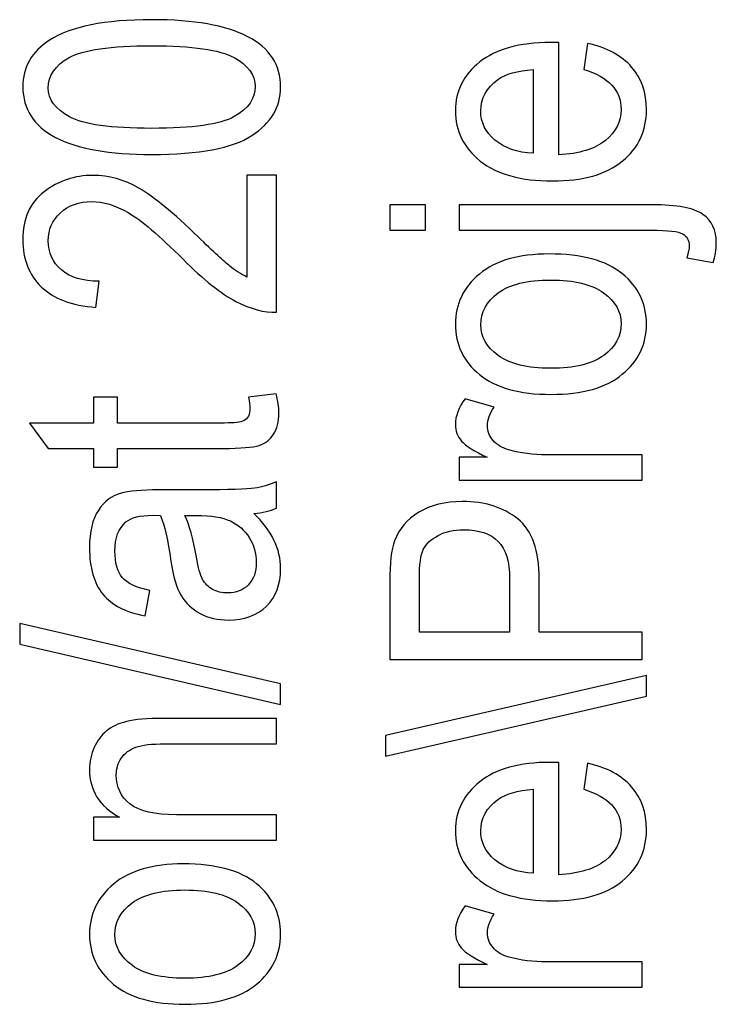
# Model space of a CAD drawing. Header units: centimetres. Extents: x -94 to 21, y -30 to 196.
# Tile 3 of 143: x -19.86 to -19.288, y -27.022 to -26.213. Entities that reach past the tile are written whole.
import ezdxf

# ---------------------------------------------------------------- set-up
doc = ezdxf.new("R2010")
doc.units = ezdxf.units.CM
doc.header["$MEASUREMENT"] = 0
doc.layers.add('Ebene 1', color=7, linetype='Continuous')

msp = doc.modelspace()

# ---------------------------------------------------------------- linework, layer by layer
at = {"layer": 'Ebene 1', "color": 136}
for points, knots in [([(-19.75191, -26.32373), (-19.78668, -26.32373), (-19.81304, -26.31904), (-19.83096, -26.30968), (-19.84887, -26.30031), (-19.85786, -26.2865), (-19.85786, -26.26825), (-19.85786, -26.25207), (-19.85061, -26.23932), (-19.83608, -26.22999), (-19.8185, -26.21869), (-19.79045, -26.21304), (-19.75191, -26.21304), (-19.71729, -26.21304), (-19.69097, -26.21768), (-19.67301, -26.227), (-19.65504, -26.23633), (-19.64606, -26.25019), (-19.64606, -26.26854), (-19.64606, -26.28471), (-19.65398, -26.29794), (-19.66982, -26.30828), (-19.68566, -26.31856), (-19.71304, -26.32373), (-19.75191, -26.32373)], [0, 0, 0, 0, 0.125, 0.125, 0.125, 0.25, 0.25, 0.25, 0.375, 0.375, 0.375, 0.5, 0.5, 0.5, 0.625, 0.625, 0.625, 0.75, 0.75, 0.75, 0.875, 0.875, 0.875, 1, 1, 1, 1]), ([(-19.75196, -26.30229), (-19.71825, -26.30229), (-19.69561, -26.29905), (-19.68416, -26.29263), (-19.67267, -26.28621), (-19.66692, -26.27795), (-19.66692, -26.26791), (-19.66692, -26.25839), (-19.67272, -26.25048), (-19.68436, -26.24405), (-19.69599, -26.23768), (-19.7185, -26.23449), (-19.75196, -26.23449), (-19.78581, -26.23449), (-19.80841, -26.23773), (-19.81985, -26.24415), (-19.8313, -26.25057), (-19.837, -26.25893), (-19.837, -26.26916), (-19.837, -26.27858), (-19.8312, -26.28645), (-19.81956, -26.29278), (-19.80793, -26.2991), (-19.78542, -26.30229), (-19.75196, -26.30229)], [0, 0, 0, 0, 0.125, 0.125, 0.125, 0.25, 0.25, 0.25, 0.375, 0.375, 0.375, 0.5, 0.5, 0.5, 0.625, 0.625, 0.625, 0.75, 0.75, 0.75, 0.875, 0.875, 0.875, 1, 1, 1, 1]), ([(-19.39706, -26.25393), (-19.39706, -26.25393), (-19.39387, -26.23249), (-19.39387, -26.23249), (-19.37788, -26.23607), (-19.36581, -26.24259), (-19.3577, -26.25195), (-19.34954, -26.26137), (-19.34548, -26.27301), (-19.34548, -26.28687), (-19.34548, -26.30435), (-19.3521, -26.31845), (-19.36538, -26.32926), (-19.37861, -26.34008), (-19.39773, -26.34549), (-19.42274, -26.34549), (-19.44868, -26.34549), (-19.46843, -26.34003), (-19.48209, -26.32912), (-19.49571, -26.3182), (-19.50252, -26.30444), (-19.50252, -26.28769), (-19.50252, -26.27175), (-19.49585, -26.25842), (-19.48248, -26.24775), (-19.4691, -26.23713), (-19.44974, -26.23177), (-19.42439, -26.23177), (-19.42439, -26.23177), (-19.41763, -26.23191), (-19.41763, -26.23191), (-19.41763, -26.23191), (-19.41763, -26.32405), (-19.41763, -26.32405), (-19.40068, -26.32318), (-19.38788, -26.31927), (-19.37929, -26.31227), (-19.37064, -26.30526), (-19.36634, -26.29676), (-19.36634, -26.28672), (-19.36634, -26.27103), (-19.37658, -26.26007), (-19.39706, -26.25393)], [0, 0, 0, 0, 0.071429, 0.071429, 0.071429, 0.142857, 0.142857, 0.142857, 0.214286, 0.214286, 0.214286, 0.285714, 0.285714, 0.285714, 0.357143, 0.357143, 0.357143, 0.428571, 0.428571, 0.428571, 0.5, 0.5, 0.5, 0.571429, 0.571429, 0.571429, 0.642857, 0.642857, 0.642857, 0.714286, 0.714286, 0.714286, 0.785714, 0.785714, 0.785714, 0.857143, 0.857143, 0.857143, 0.928571, 0.928571, 0.928571, 1, 1, 1, 1]), ([(-19.43849, -26.32279), (-19.43849, -26.32279), (-19.43849, -26.25393), (-19.43849, -26.25393), (-19.45152, -26.2549), (-19.46123, -26.25765), (-19.46765, -26.26229), (-19.47697, -26.269), (-19.48166, -26.27755), (-19.48166, -26.28793), (-19.48166, -26.2973), (-19.47774, -26.30526), (-19.46997, -26.31188), (-19.4622, -26.31849), (-19.45172, -26.32212), (-19.43849, -26.32279)], [0, 0, 0, 0, 0.2, 0.2, 0.2, 0.4, 0.4, 0.4, 0.6, 0.6, 0.6, 0.8, 0.8, 0.8, 1, 1, 1, 1]), ([(-19.67388, -26.34065), (-19.67388, -26.34065), (-19.64954, -26.34065), (-19.64954, -26.34065), (-19.64954, -26.34065), (-19.64954, -26.45337), (-19.64954, -26.45337), (-19.65944, -26.45366), (-19.67055, -26.45066), (-19.68281, -26.44438), (-19.69503, -26.43811), (-19.70951, -26.42657), (-19.72622, -26.40986), (-19.74568, -26.3903), (-19.76075, -26.37751), (-19.77137, -26.37147), (-19.78204, -26.36543), (-19.79194, -26.36239), (-19.80112, -26.36239), (-19.81169, -26.36239), (-19.82034, -26.36548), (-19.827, -26.37166), (-19.83366, -26.37784), (-19.837, -26.38547), (-19.837, -26.39455), (-19.837, -26.40431), (-19.83342, -26.41227), (-19.82623, -26.4185), (-19.81903, -26.42473), (-19.8087, -26.42787), (-19.79527, -26.42787), (-19.79527, -26.42787), (-19.79788, -26.44931), (-19.79788, -26.44931), (-19.81778, -26.44781), (-19.83275, -26.44216), (-19.84279, -26.43236), (-19.85283, -26.42261), (-19.85786, -26.40976), (-19.85786, -26.39378), (-19.85786, -26.37639), (-19.85201, -26.36326), (-19.84033, -26.35433), (-19.82859, -26.34538), (-19.81531, -26.34094), (-19.80039, -26.34094), (-19.78721, -26.34094), (-19.77456, -26.34442), (-19.76244, -26.35143), (-19.75027, -26.35843), (-19.73409, -26.37176), (-19.71386, -26.39132), (-19.70111, -26.40382), (-19.69242, -26.41189), (-19.68778, -26.41551), (-19.68315, -26.41918), (-19.67851, -26.42212), (-19.67388, -26.42439), (-19.67388, -26.42439), (-19.67388, -26.34065), (-19.67388, -26.34065)], [0, 0, 0, 0, 0.05, 0.05, 0.05, 0.1, 0.1, 0.1, 0.15, 0.15, 0.15, 0.2, 0.2, 0.2, 0.25, 0.25, 0.25, 0.3, 0.3, 0.3, 0.35, 0.35, 0.35, 0.4, 0.4, 0.4, 0.45, 0.45, 0.45, 0.5, 0.5, 0.5, 0.55, 0.55, 0.55, 0.6, 0.6, 0.6, 0.65, 0.65, 0.65, 0.7, 0.7, 0.7, 0.75, 0.75, 0.75, 0.8, 0.8, 0.8, 0.85, 0.85, 0.85, 0.9, 0.9, 0.9, 0.95, 0.95, 0.95, 1, 1, 1, 1]), ([(-19.52714, -26.38593), (-19.52714, -26.38593), (-19.55641, -26.38593), (-19.55641, -26.38593), (-19.55641, -26.38593), (-19.55641, -26.36507), (-19.55641, -26.36507), (-19.55641, -26.36507), (-19.52714, -26.36507), (-19.52714, -26.36507), (-19.52714, -26.36507), (-19.52714, -26.38593), (-19.52714, -26.38593)], [0, 0, 0, 0, 0.25, 0.25, 0.25, 0.5, 0.5, 0.5, 0.75, 0.75, 0.75, 1, 1, 1, 1]), ([(-19.29072, -26.41259), (-19.29072, -26.41259), (-19.31241, -26.40853), (-19.31241, -26.40853), (-19.3111, -26.40438), (-19.31043, -26.4011), (-19.31043, -26.39873), (-19.31043, -26.39429), (-19.31216, -26.391), (-19.31564, -26.38898), (-19.31917, -26.38695), (-19.32771, -26.38593), (-19.34143, -26.38593), (-19.34143, -26.38593), (-19.49933, -26.38593), (-19.49933, -26.38593), (-19.49933, -26.38593), (-19.49933, -26.36507), (-19.49933, -26.36507), (-19.49933, -26.36507), (-19.3409, -26.36507), (-19.3409, -26.36507), (-19.32042, -26.36507), (-19.30651, -26.36768), (-19.29917, -26.37294), (-19.29179, -26.37821), (-19.28812, -26.38593), (-19.28812, -26.39607), (-19.28812, -26.40177), (-19.28899, -26.40728), (-19.29072, -26.41259)], [0, 0, 0, 0, 0.1, 0.1, 0.1, 0.2, 0.2, 0.2, 0.3, 0.3, 0.3, 0.4, 0.4, 0.4, 0.5, 0.5, 0.5, 0.6, 0.6, 0.6, 0.7, 0.7, 0.7, 0.8, 0.8, 0.8, 0.9, 0.9, 0.9, 1, 1, 1, 1]), ([(-19.424, -26.52079), (-19.44993, -26.52079), (-19.46949, -26.51533), (-19.48272, -26.50447), (-19.4959, -26.4936), (-19.50252, -26.47979), (-19.50252, -26.46312), (-19.50252, -26.4467), (-19.4959, -26.43304), (-19.48272, -26.42198), (-19.46949, -26.41097), (-19.45046, -26.40546), (-19.42555, -26.40546), (-19.3986, -26.40546), (-19.37851, -26.41087), (-19.36528, -26.42174), (-19.3521, -26.43255), (-19.34548, -26.44636), (-19.34548, -26.46312), (-19.34548, -26.4796), (-19.3521, -26.49336), (-19.36538, -26.50432), (-19.37861, -26.51528), (-19.39817, -26.52079), (-19.424, -26.52079)], [0, 0, 0, 0, 0.125, 0.125, 0.125, 0.25, 0.25, 0.25, 0.375, 0.375, 0.375, 0.5, 0.5, 0.5, 0.625, 0.625, 0.625, 0.75, 0.75, 0.75, 0.875, 0.875, 0.875, 1, 1, 1, 1]), ([(-19.4241, -26.49935), (-19.40459, -26.49935), (-19.3901, -26.49582), (-19.38059, -26.48877), (-19.37108, -26.48172), (-19.36634, -26.47298), (-19.36634, -26.46254), (-19.36634, -26.45279), (-19.37112, -26.44438), (-19.38073, -26.43738), (-19.39034, -26.43038), (-19.40478, -26.4269), (-19.4241, -26.4269), (-19.44346, -26.4269), (-19.4579, -26.43043), (-19.46741, -26.43748), (-19.47692, -26.44453), (-19.48166, -26.45327), (-19.48166, -26.4637), (-19.48166, -26.47356), (-19.47688, -26.48196), (-19.46731, -26.48892), (-19.4578, -26.49587), (-19.44336, -26.49935), (-19.4241, -26.49935)], [0, 0, 0, 0, 0.125, 0.125, 0.125, 0.25, 0.25, 0.25, 0.375, 0.375, 0.375, 0.5, 0.5, 0.5, 0.625, 0.625, 0.625, 0.75, 0.75, 0.75, 0.875, 0.875, 0.875, 1, 1, 1, 1]), ([(-19.67243, -26.52317), (-19.67243, -26.52317), (-19.64983, -26.52027), (-19.64983, -26.52027), (-19.64828, -26.52607), (-19.64751, -26.53128), (-19.64751, -26.53592), (-19.64751, -26.54321), (-19.64896, -26.54905), (-19.65186, -26.55354), (-19.65471, -26.55798), (-19.65867, -26.56103), (-19.66369, -26.56267), (-19.66866, -26.56436), (-19.67866, -26.56518), (-19.69358, -26.56518), (-19.69358, -26.56518), (-19.78021, -26.56518), (-19.78021, -26.56518), (-19.78021, -26.56518), (-19.78021, -26.58053), (-19.78021, -26.58053), (-19.78021, -26.58053), (-19.79991, -26.58053), (-19.79991, -26.58053), (-19.79991, -26.58053), (-19.79991, -26.56518), (-19.79991, -26.56518), (-19.79991, -26.56518), (-19.837, -26.56518), (-19.837, -26.56518), (-19.837, -26.56518), (-19.85235, -26.54432), (-19.85235, -26.54432), (-19.85235, -26.54432), (-19.79991, -26.54432), (-19.79991, -26.54432), (-19.79991, -26.54432), (-19.79991, -26.52317), (-19.79991, -26.52317), (-19.79991, -26.52317), (-19.78021, -26.52317), (-19.78021, -26.52317), (-19.78021, -26.52317), (-19.78021, -26.54432), (-19.78021, -26.54432), (-19.78021, -26.54432), (-19.69213, -26.54432), (-19.69213, -26.54432), (-19.68397, -26.54432), (-19.67875, -26.54369), (-19.67639, -26.54248), (-19.67296, -26.5407), (-19.67127, -26.53732), (-19.67127, -26.53239), (-19.67127, -26.53002), (-19.67166, -26.52693), (-19.67243, -26.52317)], [0, 0, 0, 0, 0.052632, 0.052632, 0.052632, 0.105263, 0.105263, 0.105263, 0.157895, 0.157895, 0.157895, 0.210526, 0.210526, 0.210526, 0.263158, 0.263158, 0.263158, 0.315789, 0.315789, 0.315789, 0.368421, 0.368421, 0.368421, 0.421053, 0.421053, 0.421053, 0.473684, 0.473684, 0.473684, 0.526316, 0.526316, 0.526316, 0.578947, 0.578947, 0.578947, 0.631579, 0.631579, 0.631579, 0.684211, 0.684211, 0.684211, 0.736842, 0.736842, 0.736842, 0.789474, 0.789474, 0.789474, 0.842105, 0.842105, 0.842105, 0.894737, 0.894737, 0.894737, 0.947368, 0.947368, 0.947368, 1, 1, 1, 1]), ([(-19.34896, -26.59126), (-19.34896, -26.59126), (-19.49933, -26.59126), (-19.49933, -26.59126), (-19.49933, -26.59126), (-19.49933, -26.57242), (-19.49933, -26.57242), (-19.49933, -26.57242), (-19.4763, -26.57242), (-19.4763, -26.57242), (-19.48687, -26.56759), (-19.49387, -26.5632), (-19.49735, -26.55919), (-19.50078, -26.55518), (-19.50252, -26.55069), (-19.50252, -26.54567), (-19.50252, -26.53872), (-19.49981, -26.53157), (-19.4944, -26.52433), (-19.4944, -26.52433), (-19.47065, -26.53128), (-19.47065, -26.53128), (-19.47432, -26.5365), (-19.47615, -26.54152), (-19.47615, -26.54644), (-19.47615, -26.55089), (-19.47461, -26.55494), (-19.47147, -26.55861), (-19.46838, -26.56233), (-19.46403, -26.56494), (-19.45848, -26.56643), (-19.44877, -26.56909), (-19.43849, -26.57039), (-19.42753, -26.57039), (-19.42753, -26.57039), (-19.34896, -26.57039), (-19.34896, -26.57039), (-19.34896, -26.57039), (-19.34896, -26.59126), (-19.34896, -26.59126)], [0, 0, 0, 0, 0.076923, 0.076923, 0.076923, 0.153846, 0.153846, 0.153846, 0.230769, 0.230769, 0.230769, 0.307692, 0.307692, 0.307692, 0.384615, 0.384615, 0.384615, 0.461538, 0.461538, 0.461538, 0.538462, 0.538462, 0.538462, 0.615385, 0.615385, 0.615385, 0.692308, 0.692308, 0.692308, 0.769231, 0.769231, 0.769231, 0.846154, 0.846154, 0.846154, 0.923077, 0.923077, 0.923077, 1, 1, 1, 1]), ([(-19.66803, -26.61865), (-19.66074, -26.62565), (-19.65529, -26.63289), (-19.65162, -26.64043), (-19.6479, -26.64801), (-19.64606, -26.65583), (-19.64606, -26.66394), (-19.64606, -26.67679), (-19.64993, -26.68703), (-19.6577, -26.69465), (-19.66543, -26.70234), (-19.67586, -26.70616), (-19.68899, -26.70616), (-19.69768, -26.70616), (-19.70536, -26.70437), (-19.71207, -26.70075), (-19.71879, -26.69717), (-19.72405, -26.69224), (-19.72782, -26.68601), (-19.73158, -26.67978), (-19.73438, -26.67032), (-19.73617, -26.65767), (-19.73858, -26.64067), (-19.74148, -26.62816), (-19.74486, -26.62024), (-19.74486, -26.62024), (-19.75138, -26.6201), (-19.75138, -26.6201), (-19.76171, -26.6201), (-19.76896, -26.62193), (-19.77316, -26.6256), (-19.77919, -26.63077), (-19.78224, -26.63874), (-19.78224, -26.64946), (-19.78224, -26.65916), (-19.78021, -26.66641), (-19.7762, -26.67124), (-19.77219, -26.67602), (-19.76461, -26.67954), (-19.75355, -26.68181), (-19.75355, -26.68181), (-19.75732, -26.70268), (-19.75732, -26.70268), (-19.7733, -26.69974), (-19.78489, -26.69383), (-19.79218, -26.6849), (-19.79948, -26.67597), (-19.8031, -26.66317), (-19.8031, -26.64656), (-19.8031, -26.63362), (-19.80068, -26.62348), (-19.79581, -26.61609), (-19.79098, -26.60875), (-19.78494, -26.60407), (-19.77779, -26.60213), (-19.7706, -26.6002), (-19.76017, -26.59924), (-19.74641, -26.59924), (-19.74641, -26.59924), (-19.71246, -26.59924), (-19.71246, -26.59924), (-19.6887, -26.59924), (-19.67373, -26.5988), (-19.66755, -26.59789), (-19.66142, -26.59702), (-19.65538, -26.59523), (-19.64954, -26.59257), (-19.64954, -26.59257), (-19.64954, -26.6143), (-19.64954, -26.6143), (-19.65471, -26.61652), (-19.66089, -26.61797), (-19.66803, -26.61865)], [0, 0, 0, 0, 0.041667, 0.041667, 0.041667, 0.083333, 0.083333, 0.083333, 0.125, 0.125, 0.125, 0.166667, 0.166667, 0.166667, 0.208333, 0.208333, 0.208333, 0.25, 0.25, 0.25, 0.291667, 0.291667, 0.291667, 0.333333, 0.333333, 0.333333, 0.375, 0.375, 0.375, 0.416667, 0.416667, 0.416667, 0.458333, 0.458333, 0.458333, 0.5, 0.5, 0.5, 0.541667, 0.541667, 0.541667, 0.583333, 0.583333, 0.583333, 0.625, 0.625, 0.625, 0.666667, 0.666667, 0.666667, 0.708333, 0.708333, 0.708333, 0.75, 0.75, 0.75, 0.791667, 0.791667, 0.791667, 0.833333, 0.833333, 0.833333, 0.875, 0.875, 0.875, 0.916667, 0.916667, 0.916667, 0.958333, 0.958333, 0.958333, 1, 1, 1, 1]), ([(-19.34896, -26.73861), (-19.34896, -26.73861), (-19.55641, -26.73861), (-19.55641, -26.73861), (-19.55641, -26.73861), (-19.55641, -26.67447), (-19.55641, -26.67447), (-19.55641, -26.65936), (-19.5551, -26.64825), (-19.55245, -26.64105), (-19.54887, -26.63125), (-19.54226, -26.62343), (-19.53255, -26.61759), (-19.52285, -26.61174), (-19.51092, -26.6088), (-19.49682, -26.6088), (-19.47818, -26.6088), (-19.46297, -26.61358), (-19.45123, -26.62309), (-19.43945, -26.6326), (-19.43356, -26.64907), (-19.43356, -26.67244), (-19.43356, -26.67244), (-19.43356, -26.71601), (-19.43356, -26.71601), (-19.43356, -26.71601), (-19.34896, -26.71601), (-19.34896, -26.71601), (-19.34896, -26.71601), (-19.34896, -26.73861), (-19.34896, -26.73861)], [0, 0, 0, 0, 0.1, 0.1, 0.1, 0.2, 0.2, 0.2, 0.3, 0.3, 0.3, 0.4, 0.4, 0.4, 0.5, 0.5, 0.5, 0.6, 0.6, 0.6, 0.7, 0.7, 0.7, 0.8, 0.8, 0.8, 0.9, 0.9, 0.9, 1, 1, 1, 1]), ([(-19.72487, -26.62024), (-19.7211, -26.62787), (-19.71792, -26.63927), (-19.71531, -26.65438), (-19.71381, -26.66317), (-19.71207, -26.6693), (-19.71014, -26.67278), (-19.70821, -26.67631), (-19.70546, -26.67901), (-19.70193, -26.68094), (-19.69841, -26.68287), (-19.6943, -26.68384), (-19.68967, -26.68384), (-19.68252, -26.68384), (-19.67677, -26.68162), (-19.67248, -26.67717), (-19.66818, -26.67273), (-19.66605, -26.6666), (-19.66605, -26.65878), (-19.66605, -26.65129), (-19.66799, -26.64453), (-19.67185, -26.63845), (-19.67571, -26.63236), (-19.68088, -26.62778), (-19.68735, -26.62478), (-19.69377, -26.62174), (-19.70319, -26.62024), (-19.71555, -26.62024), (-19.71555, -26.62024), (-19.72487, -26.62024), (-19.72487, -26.62024)], [0, 0, 0, 0, 0.1, 0.1, 0.1, 0.2, 0.2, 0.2, 0.3, 0.3, 0.3, 0.4, 0.4, 0.4, 0.5, 0.5, 0.5, 0.6, 0.6, 0.6, 0.7, 0.7, 0.7, 0.8, 0.8, 0.8, 0.9, 0.9, 0.9, 1, 1, 1, 1]), ([(-19.4579, -26.71601), (-19.4579, -26.71601), (-19.4579, -26.67201), (-19.4579, -26.67201), (-19.4579, -26.65815), (-19.46104, -26.64801), (-19.46731, -26.64159), (-19.47359, -26.63516), (-19.48306, -26.63198), (-19.49571, -26.63198), (-19.50392, -26.63198), (-19.51092, -26.63357), (-19.51676, -26.63671), (-19.52265, -26.6399), (-19.52666, -26.64371), (-19.52883, -26.64815), (-19.53101, -26.65264), (-19.53207, -26.66076), (-19.53207, -26.67244), (-19.53207, -26.67244), (-19.53207, -26.71601), (-19.53207, -26.71601), (-19.53207, -26.71601), (-19.4579, -26.71601), (-19.4579, -26.71601)], [0, 0, 0, 0, 0.125, 0.125, 0.125, 0.25, 0.25, 0.25, 0.375, 0.375, 0.375, 0.5, 0.5, 0.5, 0.625, 0.625, 0.625, 0.75, 0.75, 0.75, 0.875, 0.875, 0.875, 1, 1, 1, 1]), ([(-19.64606, -26.77552), (-19.64606, -26.77552), (-19.86046, -26.72598), (-19.86046, -26.72598), (-19.86046, -26.72598), (-19.86046, -26.70903), (-19.86046, -26.70903), (-19.86046, -26.70903), (-19.64606, -26.75857), (-19.64606, -26.75857), (-19.64606, -26.75857), (-19.64606, -26.77552), (-19.64606, -26.77552)], [0, 0, 0, 0, 0.25, 0.25, 0.25, 0.5, 0.5, 0.5, 0.75, 0.75, 0.75, 1, 1, 1, 1]), ([(-19.34548, -26.76871), (-19.34548, -26.76871), (-19.55988, -26.81783), (-19.55988, -26.81783), (-19.55988, -26.81783), (-19.55988, -26.80087), (-19.55988, -26.80087), (-19.55988, -26.80087), (-19.34548, -26.75176), (-19.34548, -26.75176), (-19.34548, -26.75176), (-19.34548, -26.76871), (-19.34548, -26.76871)], [0, 0, 0, 0, 0.25, 0.25, 0.25, 0.5, 0.5, 0.5, 0.75, 0.75, 0.75, 1, 1, 1, 1]), ([(-19.64954, -26.8869), (-19.64954, -26.8869), (-19.79991, -26.8869), (-19.79991, -26.8869), (-19.79991, -26.8869), (-19.79991, -26.86807), (-19.79991, -26.86807), (-19.79991, -26.86807), (-19.77837, -26.86807), (-19.77837, -26.86807), (-19.78668, -26.86353), (-19.79286, -26.85803), (-19.79696, -26.85151), (-19.80107, -26.84494), (-19.8031, -26.83746), (-19.8031, -26.82901), (-19.8031, -26.82239), (-19.80179, -26.8163), (-19.79919, -26.8107), (-19.79663, -26.80509), (-19.79325, -26.8006), (-19.78904, -26.79717), (-19.78484, -26.79375), (-19.77939, -26.79119), (-19.77268, -26.7895), (-19.76601, -26.78781), (-19.75573, -26.78694), (-19.74187, -26.78694), (-19.74187, -26.78694), (-19.64954, -26.78694), (-19.64954, -26.78694), (-19.64954, -26.78694), (-19.64954, -26.8078), (-19.64954, -26.8078), (-19.64954, -26.8078), (-19.7409, -26.8078), (-19.7409, -26.8078), (-19.75196, -26.8078), (-19.76002, -26.80872), (-19.76509, -26.8106), (-19.77016, -26.81248), (-19.77412, -26.81543), (-19.77692, -26.81945), (-19.77968, -26.82345), (-19.78108, -26.82804), (-19.78108, -26.83335), (-19.78108, -26.8433), (-19.77736, -26.85122), (-19.76992, -26.85716), (-19.76244, -26.8631), (-19.74969, -26.86604), (-19.73158, -26.86604), (-19.73158, -26.86604), (-19.64954, -26.86604), (-19.64954, -26.86604), (-19.64954, -26.86604), (-19.64954, -26.8869), (-19.64954, -26.8869)], [0, 0, 0, 0, 0.052632, 0.052632, 0.052632, 0.105263, 0.105263, 0.105263, 0.157895, 0.157895, 0.157895, 0.210526, 0.210526, 0.210526, 0.263158, 0.263158, 0.263158, 0.315789, 0.315789, 0.315789, 0.368421, 0.368421, 0.368421, 0.421053, 0.421053, 0.421053, 0.473684, 0.473684, 0.473684, 0.526316, 0.526316, 0.526316, 0.578947, 0.578947, 0.578947, 0.631579, 0.631579, 0.631579, 0.684211, 0.684211, 0.684211, 0.736842, 0.736842, 0.736842, 0.789474, 0.789474, 0.789474, 0.842105, 0.842105, 0.842105, 0.894737, 0.894737, 0.894737, 0.947368, 0.947368, 0.947368, 1, 1, 1, 1]), ([(-19.39706, -26.84518), (-19.39706, -26.84518), (-19.39387, -26.82374), (-19.39387, -26.82374), (-19.37788, -26.82732), (-19.36581, -26.83384), (-19.3577, -26.8432), (-19.34954, -26.85262), (-19.34548, -26.86426), (-19.34548, -26.87812), (-19.34548, -26.8956), (-19.3521, -26.9097), (-19.36538, -26.92051), (-19.37861, -26.93133), (-19.39773, -26.93675), (-19.42274, -26.93675), (-19.44868, -26.93675), (-19.46843, -26.93128), (-19.48209, -26.92037), (-19.49571, -26.90945), (-19.50252, -26.89569), (-19.50252, -26.87894), (-19.50252, -26.863), (-19.49585, -26.84967), (-19.48248, -26.839), (-19.4691, -26.82838), (-19.44974, -26.82302), (-19.42439, -26.82302), (-19.42439, -26.82302), (-19.41763, -26.82316), (-19.41763, -26.82316), (-19.41763, -26.82316), (-19.41763, -26.9153), (-19.41763, -26.9153), (-19.40068, -26.91443), (-19.38788, -26.91052), (-19.37929, -26.90352), (-19.37064, -26.89651), (-19.36634, -26.88801), (-19.36634, -26.87797), (-19.36634, -26.86228), (-19.37658, -26.85132), (-19.39706, -26.84518)], [0, 0, 0, 0, 0.071429, 0.071429, 0.071429, 0.142857, 0.142857, 0.142857, 0.214286, 0.214286, 0.214286, 0.285714, 0.285714, 0.285714, 0.357143, 0.357143, 0.357143, 0.428571, 0.428571, 0.428571, 0.5, 0.5, 0.5, 0.571429, 0.571429, 0.571429, 0.642857, 0.642857, 0.642857, 0.714286, 0.714286, 0.714286, 0.785714, 0.785714, 0.785714, 0.857143, 0.857143, 0.857143, 0.928571, 0.928571, 0.928571, 1, 1, 1, 1]), ([(-19.43849, -26.91404), (-19.43849, -26.91404), (-19.43849, -26.84518), (-19.43849, -26.84518), (-19.45152, -26.84615), (-19.46123, -26.8489), (-19.46765, -26.85354), (-19.47697, -26.86025), (-19.48166, -26.8688), (-19.48166, -26.87918), (-19.48166, -26.88855), (-19.47774, -26.89651), (-19.46997, -26.90313), (-19.4622, -26.90974), (-19.45172, -26.91337), (-19.43849, -26.91404)], [0, 0, 0, 0, 0.2, 0.2, 0.2, 0.4, 0.4, 0.4, 0.6, 0.6, 0.6, 0.8, 0.8, 0.8, 1, 1, 1, 1]), ([(-19.72458, -27.02176), (-19.75051, -27.02176), (-19.77007, -27.0163), (-19.7833, -27.00544), (-19.79648, -26.99457), (-19.8031, -26.98076), (-19.8031, -26.9641), (-19.8031, -26.94768), (-19.79648, -26.93401), (-19.7833, -26.92295), (-19.77007, -26.91194), (-19.75104, -26.90643), (-19.72613, -26.90643), (-19.69918, -26.90643), (-19.67909, -26.91184), (-19.66586, -26.92271), (-19.65268, -26.93352), (-19.64606, -26.94734), (-19.64606, -26.9641), (-19.64606, -26.98057), (-19.65268, -26.99433), (-19.66596, -27.00529), (-19.67919, -27.01625), (-19.69875, -27.02176), (-19.72458, -27.02176)], [0, 0, 0, 0, 0.125, 0.125, 0.125, 0.25, 0.25, 0.25, 0.375, 0.375, 0.375, 0.5, 0.5, 0.5, 0.625, 0.625, 0.625, 0.75, 0.75, 0.75, 0.875, 0.875, 0.875, 1, 1, 1, 1]), ([(-19.72468, -27.00032), (-19.70517, -27.00032), (-19.69068, -26.99679), (-19.68117, -26.98974), (-19.67166, -26.98269), (-19.66692, -26.97395), (-19.66692, -26.96352), (-19.66692, -26.95377), (-19.6717, -26.94536), (-19.68131, -26.93836), (-19.69092, -26.93135), (-19.70536, -26.92787), (-19.72468, -26.92787), (-19.74404, -26.92787), (-19.75848, -26.9314), (-19.76799, -26.93846), (-19.7775, -26.94551), (-19.78224, -26.95425), (-19.78224, -26.96468), (-19.78224, -26.97453), (-19.77746, -26.98293), (-19.76789, -26.98989), (-19.75838, -26.99684), (-19.74394, -27.00032), (-19.72468, -27.00032)], [0, 0, 0, 0, 0.125, 0.125, 0.125, 0.25, 0.25, 0.25, 0.375, 0.375, 0.375, 0.5, 0.5, 0.5, 0.625, 0.625, 0.625, 0.75, 0.75, 0.75, 0.875, 0.875, 0.875, 1, 1, 1, 1]), ([(-19.34896, -27.00779), (-19.34896, -27.00779), (-19.49933, -27.00779), (-19.49933, -27.00779), (-19.49933, -27.00779), (-19.49933, -26.98896), (-19.49933, -26.98896), (-19.49933, -26.98896), (-19.4763, -26.98896), (-19.4763, -26.98896), (-19.48687, -26.98413), (-19.49387, -26.97974), (-19.49735, -26.97573), (-19.50078, -26.97172), (-19.50252, -26.96723), (-19.50252, -26.96221), (-19.50252, -26.95526), (-19.49981, -26.94811), (-19.4944, -26.94087), (-19.4944, -26.94087), (-19.47065, -26.94782), (-19.47065, -26.94782), (-19.47432, -26.95304), (-19.47615, -26.95806), (-19.47615, -26.96298), (-19.47615, -26.96743), (-19.47461, -26.97148), (-19.47147, -26.97515), (-19.46838, -26.97887), (-19.46403, -26.98148), (-19.45848, -26.98297), (-19.44877, -26.98563), (-19.43849, -26.98693), (-19.42753, -26.98693), (-19.42753, -26.98693), (-19.34896, -26.98693), (-19.34896, -26.98693), (-19.34896, -26.98693), (-19.34896, -27.00779), (-19.34896, -27.00779)], [0, 0, 0, 0, 0.076923, 0.076923, 0.076923, 0.153846, 0.153846, 0.153846, 0.230769, 0.230769, 0.230769, 0.307692, 0.307692, 0.307692, 0.384615, 0.384615, 0.384615, 0.461538, 0.461538, 0.461538, 0.538462, 0.538462, 0.538462, 0.615385, 0.615385, 0.615385, 0.692308, 0.692308, 0.692308, 0.769231, 0.769231, 0.769231, 0.846154, 0.846154, 0.846154, 0.923077, 0.923077, 0.923077, 1, 1, 1, 1])]:
    msp.add_open_spline(points, degree=3, knots=knots, dxfattribs=at)

doc.saveas('drawing.dxf')
